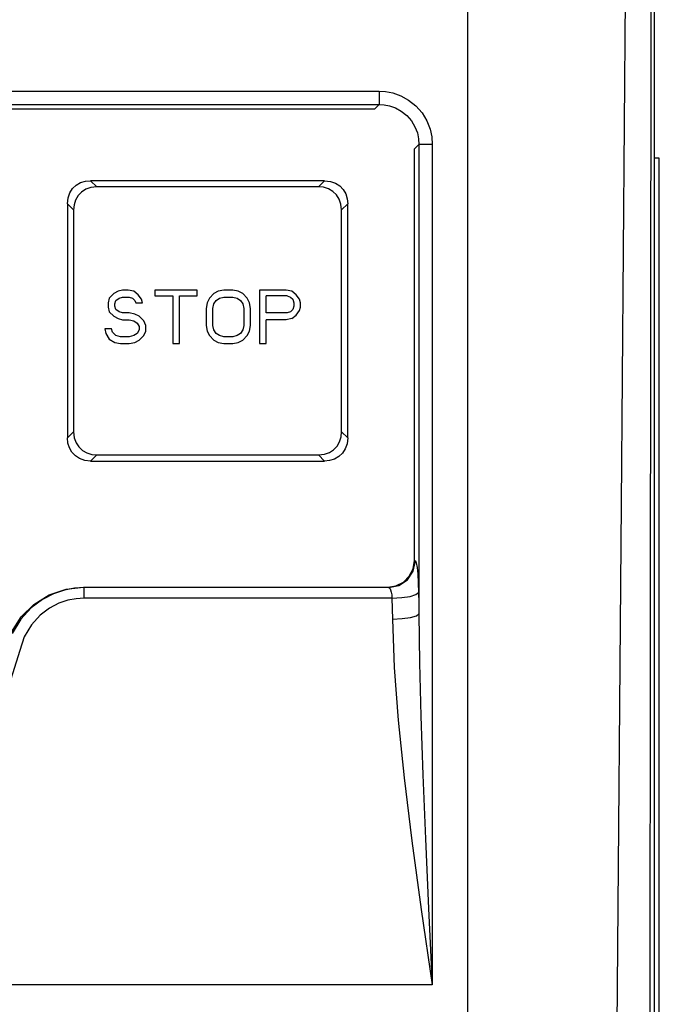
# Model space of a CAD drawing. Header units: millimetres. Extents: x 0 to 600, y 0 to 600.
# Tile 23 of 48: x 330 to 354, y 296 to 333. Entities that reach past the tile are written whole.
import ezdxf

# ---------------------------------------------------------------- set-up
doc = ezdxf.new("R2010")
doc.units = ezdxf.units.MM
doc.header["$LTSCALE"] = 39.111111
doc.layers.get('0').update_dxf_attribs({"linetype": 'CONTINUOUS'})

msp = doc.modelspace()

# ---------------------------------------------------------------- linework, layer by layer
at = {"color": 7, "linetype": 'CONTINUOUS'}
for p, q in [((353.506, 258.071), (353.506, 371.076)), ((353.37, 332.708), (353.387, 354.487)), ((346.506, 258.14), (346.506, 342.482)), ((352.263, 315.106), (352.42, 334.84)), ((353.354, 310.767), (353.37, 332.708)), ((291.828, 330.579), (343.181, 330.579)), ((343.181, 330.579), (343.181, 330.08)), ((343.181, 330.579), (343.427, 330.564)), ((343.427, 330.564), (343.701, 330.51)), ((343.701, 330.51), (343.996, 330.406)), ((343.996, 330.406), (344.289, 330.244)), ((291.828, 330.08), (343.181, 330.08)), ((343.181, 330.08), (343.011, 329.906)), ((343.181, 330.08), (343.366, 330.069)), ((343.366, 330.069), (343.572, 330.029)), ((344.289, 330.244), (344.56, 330.027)), ((343.011, 329.906), (291.998, 329.906)), ((343.572, 330.029), (343.794, 329.951)), ((343.794, 329.951), (344.014, 329.83)), ((344.014, 329.83), (344.217, 329.667)), ((344.217, 329.667), (344.391, 329.469)), ((344.56, 330.027), (344.792, 329.762)), ((344.792, 329.762), (344.971, 329.465)), ((344.391, 329.469), (344.525, 329.245)), ((344.971, 329.465), (345.091, 329.156)), ((344.525, 329.245), (344.615, 329.014)), ((344.615, 329.014), (344.662, 328.792)), ((345.091, 329.156), (345.155, 328.861)), ((344.676, 328.586), (344.506, 328.412)), ((344.662, 328.792), (344.676, 328.586)), ((344.676, 328.586), (344.676, 311.003)), ((344.726, 328.586), (344.676, 328.586)), ((344.836, 328.586), (344.726, 328.586)), ((344.993, 328.586), (344.836, 328.586)), ((345.174, 328.586), (344.993, 328.586)), ((345.155, 328.861), (345.174, 328.586)), ((345.174, 328.586), (345.174, 297.11)), ((344.506, 313.002), (344.506, 328.412)), ((353.681, 328.074), (353.506, 328.074)), ((353.681, 269.072), (353.681, 328.074)), ((331.833, 327.057), (331.999, 327.151)), ((331.999, 327.151), (332.182, 327.207)), ((332.182, 327.207), (332.371, 327.224)), ((341.14, 327.224), (332.371, 327.224)), ((332.371, 327.224), (332.602, 326.993)), ((341.14, 327.224), (340.909, 326.993)), ((341.14, 327.224), (341.361, 327.2)), ((341.361, 327.2), (341.552, 327.133)), ((341.552, 327.133), (341.711, 327.031)), ((331.529, 326.579), (331.596, 326.77)), ((331.596, 326.77), (331.699, 326.929)), ((331.699, 326.929), (331.833, 327.057)), ((332.033, 326.801), (331.904, 326.666)), ((332.191, 326.903), (332.033, 326.801)), ((332.382, 326.969), (332.191, 326.903)), ((332.602, 326.993), (332.382, 326.969)), ((340.909, 326.993), (332.602, 326.993)), ((341.098, 326.976), (340.909, 326.993)), ((341.282, 326.92), (341.098, 326.976)), ((341.448, 326.825), (341.282, 326.92)), ((341.583, 326.696), (341.448, 326.825)), ((341.711, 327.031), (341.838, 326.896)), ((341.838, 326.896), (341.933, 326.73)), ((341.933, 326.73), (341.988, 326.547)), ((331.505, 326.358), (331.529, 326.579)), ((331.505, 326.358), (331.505, 317.59)), ((331.505, 326.358), (331.736, 326.127)), ((331.809, 326.5), (331.754, 326.316)), ((331.904, 326.666), (331.809, 326.5)), ((341.684, 326.538), (341.583, 326.696)), ((341.751, 326.347), (341.684, 326.538)), ((341.775, 326.127), (341.751, 326.347)), ((342.006, 326.358), (341.775, 326.127)), ((341.988, 326.547), (342.006, 326.358)), ((342.006, 317.59), (342.006, 326.358)), ((331.754, 326.316), (331.736, 326.127)), ((331.736, 326.127), (331.736, 317.821)), ((341.775, 317.821), (341.775, 326.127)), ((333.405, 323.081), (333.239, 322.996)), ((333.572, 323.124), (333.405, 323.081)), ((333.78, 323.124), (333.572, 323.124)), ((333.989, 323.081), (333.78, 323.124)), ((334.155, 322.954), (333.989, 323.081)), ((336.364, 323.124), (334.78, 323.124)), ((334.78, 323.124), (334.78, 322.911)), ((336.364, 322.911), (336.364, 323.124)), ((337.156, 323.081), (336.989, 322.996)), ((337.364, 323.124), (337.156, 323.081)), ((337.697, 323.124), (337.364, 323.124)), ((337.906, 323.081), (337.697, 323.124)), ((338.072, 322.996), (337.906, 323.081)), ((339.697, 323.124), (338.697, 323.124)), ((338.697, 323.124), (338.697, 321.124)), ((339.906, 323.081), (339.697, 323.124)), ((340.072, 322.954), (339.906, 323.081)), ((333.072, 322.826), (333.03, 322.656)), ((333.239, 322.996), (333.072, 322.826)), ((333.28, 322.613), (333.322, 322.741)), ((333.322, 322.741), (333.447, 322.826)), ((333.447, 322.826), (333.572, 322.868)), ((333.572, 322.868), (333.822, 322.868)), ((333.822, 322.868), (333.947, 322.826)), ((333.947, 322.826), (334.03, 322.741)), ((334.03, 322.741), (334.072, 322.656)), ((334.28, 322.783), (334.155, 322.954)), ((334.322, 322.656), (334.28, 322.783)), ((334.78, 322.911), (335.447, 322.911)), ((335.447, 322.911), (335.447, 321.124)), ((335.697, 322.911), (336.364, 322.911)), ((335.697, 321.124), (335.697, 322.911)), ((336.822, 322.826), (336.739, 322.656)), ((336.989, 322.996), (336.822, 322.826)), ((336.989, 322.613), (337.072, 322.741)), ((337.072, 322.741), (337.197, 322.826)), ((337.197, 322.826), (337.364, 322.868)), ((337.364, 322.868), (337.697, 322.868)), ((337.697, 322.868), (337.864, 322.826)), ((337.864, 322.826), (337.989, 322.741)), ((337.989, 322.741), (338.072, 322.613)), ((338.239, 322.826), (338.072, 322.996)), ((338.322, 322.656), (338.239, 322.826)), ((339.739, 322.911), (338.947, 322.911)), ((338.947, 322.273), (338.947, 322.911)), ((339.739, 322.911), (339.864, 322.868)), ((339.864, 322.868), (339.947, 322.783)), ((339.947, 322.783), (339.989, 322.656)), ((340.197, 322.783), (340.072, 322.954)), ((340.239, 322.656), (340.197, 322.783)), ((333.03, 322.656), (333.03, 322.485)), ((333.03, 322.485), (333.072, 322.315)), ((333.072, 322.315), (333.239, 322.145)), ((333.28, 322.528), (333.28, 322.613)), ((333.322, 322.4), (333.28, 322.528)), ((333.447, 322.315), (333.322, 322.4)), ((333.572, 322.273), (333.447, 322.315)), ((334.072, 322.656), (334.322, 322.656)), ((336.739, 322.656), (336.697, 322.443)), ((336.697, 322.443), (336.697, 321.805)), ((336.947, 322.443), (336.989, 322.613)), ((336.947, 321.805), (336.947, 322.443)), ((338.072, 322.613), (338.114, 322.443)), ((338.114, 322.443), (338.114, 321.805)), ((338.364, 322.443), (338.322, 322.656)), ((338.364, 321.805), (338.364, 322.443)), ((339.864, 322.315), (339.739, 322.273)), ((339.947, 322.4), (339.864, 322.315)), ((339.989, 322.528), (339.947, 322.4)), ((339.989, 322.656), (339.989, 322.528)), ((340.072, 322.188), (340.197, 322.358)), ((340.197, 322.358), (340.239, 322.485)), ((340.239, 322.485), (340.239, 322.656)), ((333.239, 322.145), (333.405, 322.06)), ((333.405, 322.06), (333.572, 322.017)), ((333.822, 322.273), (333.572, 322.273)), ((333.572, 322.017), (333.822, 322.017)), ((334.03, 322.23), (333.822, 322.273)), ((333.822, 322.017), (333.989, 321.975)), ((333.989, 321.975), (334.114, 321.89)), ((334.197, 322.145), (334.03, 322.23)), ((334.364, 321.975), (334.197, 322.145)), ((334.447, 321.805), (334.364, 321.975)), ((339.739, 322.273), (338.947, 322.273)), ((339.697, 322.017), (338.947, 322.017)), ((338.947, 321.124), (338.947, 322.017)), ((339.906, 322.06), (339.697, 322.017)), ((339.906, 322.06), (340.072, 322.188)), ((333.155, 321.677), (332.905, 321.677)), ((332.905, 321.677), (332.947, 321.507)), ((333.197, 321.549), (333.155, 321.677)), ((334.114, 321.89), (334.197, 321.762)), ((334.197, 321.634), (334.114, 321.507)), ((334.197, 321.762), (334.197, 321.634)), ((334.364, 321.422), (334.447, 321.592)), ((334.447, 321.592), (334.447, 321.805)), ((336.697, 321.805), (336.739, 321.592)), ((336.739, 321.592), (336.822, 321.422)), ((336.989, 321.634), (336.947, 321.805)), ((337.072, 321.507), (336.989, 321.634)), ((338.072, 321.634), (337.989, 321.507)), ((338.114, 321.805), (338.072, 321.634)), ((338.239, 321.422), (338.322, 321.592)), ((338.322, 321.592), (338.364, 321.805)), ((332.947, 321.507), (333.072, 321.294)), ((333.072, 321.294), (333.28, 321.166)), ((333.322, 321.422), (333.197, 321.549)), ((333.489, 321.379), (333.322, 321.422)), ((333.822, 321.379), (333.489, 321.379)), ((333.989, 321.422), (333.822, 321.379)), ((334.114, 321.507), (333.989, 321.422)), ((334.03, 321.166), (334.197, 321.251)), ((334.197, 321.251), (334.364, 321.422)), ((336.822, 321.422), (336.989, 321.251)), ((336.989, 321.251), (337.156, 321.166)), ((337.197, 321.422), (337.072, 321.507)), ((337.364, 321.379), (337.197, 321.422)), ((337.697, 321.379), (337.364, 321.379)), ((337.864, 321.422), (337.697, 321.379)), ((337.989, 321.507), (337.864, 321.422)), ((337.906, 321.166), (338.072, 321.251)), ((338.072, 321.251), (338.239, 321.422)), ((333.28, 321.166), (333.489, 321.124)), ((333.489, 321.124), (333.822, 321.124)), ((333.822, 321.124), (334.03, 321.166)), ((335.447, 321.124), (335.697, 321.124)), ((337.156, 321.166), (337.364, 321.124)), ((337.364, 321.124), (337.697, 321.124)), ((337.697, 321.124), (337.906, 321.166)), ((338.697, 321.124), (338.947, 321.124)), ((331.505, 317.59), (331.736, 317.821)), ((331.523, 317.4), (331.505, 317.59)), ((331.736, 317.821), (331.76, 317.6)), ((331.76, 317.6), (331.827, 317.41)), ((341.702, 317.448), (341.757, 317.631)), ((341.757, 317.631), (341.775, 317.821)), ((341.775, 317.821), (342.006, 317.59)), ((342.006, 317.59), (341.982, 317.369)), ((331.578, 317.217), (331.523, 317.4)), ((331.673, 317.052), (331.578, 317.217)), ((331.827, 317.41), (331.928, 317.251)), ((331.928, 317.251), (332.063, 317.123)), ((341.321, 317.045), (341.479, 317.148)), ((341.479, 317.148), (341.607, 317.282)), ((341.607, 317.282), (341.702, 317.448)), ((341.915, 317.178), (341.813, 317.02)), ((341.982, 317.369), (341.915, 317.178)), ((331.8, 316.917), (331.673, 317.052)), ((331.959, 316.815), (331.8, 316.917)), ((332.15, 316.748), (331.959, 316.815)), ((332.063, 317.123), (332.229, 317.028)), ((332.229, 317.028), (332.413, 316.972)), ((332.371, 316.724), (332.602, 316.955)), ((332.413, 316.972), (332.602, 316.955)), ((332.602, 316.955), (340.909, 316.955)), ((340.909, 316.955), (341.13, 316.979)), ((340.909, 316.955), (341.14, 316.724)), ((341.13, 316.979), (341.321, 317.045)), ((341.513, 316.797), (341.329, 316.741)), ((341.678, 316.891), (341.513, 316.797)), ((341.813, 317.02), (341.678, 316.891)), ((332.371, 316.724), (332.15, 316.748)), ((332.371, 316.724), (341.14, 316.724)), ((341.329, 316.741), (341.14, 316.724)), ((352.103, 295.117), (352.263, 315.106)), ((344.457, 312.693), (344.506, 313.002)), ((344.463, 312.601), (344.54, 312.982)), ((344.506, 313.002), (344.54, 312.982)), ((344.54, 312.982), (344.574, 312.911)), ((344.574, 312.911), (344.605, 312.742)), ((344.605, 312.742), (344.631, 312.488)), ((344.09, 312.192), (344.311, 312.411)), ((344.247, 312.278), (344.463, 312.601)), ((344.311, 312.411), (344.457, 312.693)), ((344.631, 312.488), (344.65, 312.167)), ((331.452, 311.932), (332.112, 312.005)), ((332.129, 311.984), (331.771, 311.962)), ((332.112, 312.005), (343.507, 312.005)), ((332.112, 312.005), (332.129, 311.984)), ((343.544, 311.984), (332.129, 311.984)), ((332.129, 311.589), (332.129, 311.984)), ((343.507, 312.005), (343.813, 312.053)), ((343.507, 312.005), (343.544, 311.984)), ((343.544, 311.984), (343.924, 312.061)), ((343.544, 311.984), (343.578, 311.96)), ((343.813, 312.053), (344.09, 312.192)), ((343.924, 312.061), (344.247, 312.278)), ((344.65, 312.167), (344.662, 311.797)), ((330.249, 311.356), (330.814, 311.71)), ((330.987, 311.754), (330.568, 311.538)), ((330.814, 311.71), (331.452, 311.932)), ((331.391, 311.89), (330.987, 311.754)), ((331.771, 311.962), (331.391, 311.89)), ((343.578, 311.96), (343.609, 311.904)), ((343.609, 311.904), (343.635, 311.819)), ((343.635, 311.819), (343.654, 311.712)), ((343.654, 311.712), (343.665, 311.589)), ((343.665, 311.589), (344.028, 311.609)), ((344.028, 311.609), (344.342, 311.655)), ((344.342, 311.655), (344.563, 311.721)), ((344.563, 311.721), (344.662, 311.797)), ((344.662, 311.797), (344.669, 311.4)), ((329.775, 310.885), (330.249, 311.356)), ((330.568, 311.538), (330.148, 311.224)), ((331.177, 311.396), (330.828, 311.214)), ((331.514, 311.51), (331.177, 311.396)), ((331.831, 311.57), (331.514, 311.51)), ((332.129, 311.589), (331.831, 311.57)), ((343.665, 311.589), (332.129, 311.589)), ((343.665, 311.589), (343.68, 310.806)), ((344.669, 311.4), (344.676, 311.003)), ((329.414, 310.314), (329.775, 310.885)), ((330.148, 311.224), (329.758, 310.797)), ((330.478, 310.949), (330.153, 310.59)), ((330.828, 311.214), (330.478, 310.949)), ((344.042, 310.826), (344.356, 310.87)), ((344.356, 310.87), (344.577, 310.932)), ((344.577, 310.932), (344.676, 311.003)), ((344.676, 311.003), (344.699, 309.169)), ((329.758, 310.797), (329.438, 310.265)), ((330.153, 310.59), (329.888, 310.142)), ((343.68, 310.806), (344.042, 310.826)), ((343.68, 310.806), (343.75, 308.999)), ((353.336, 285.619), (353.354, 310.767)), ((329.888, 310.142), (329.715, 309.63)), ((329.715, 309.63), (329.111, 307.687)), ((344.699, 309.169), (344.748, 307.164)), ((343.75, 308.999), (343.896, 307.022)), ((343.896, 307.022), (344.117, 304.857)), ((344.748, 307.164), (344.822, 304.968)), ((344.822, 304.968), (344.919, 302.574)), ((344.117, 304.857), (344.408, 302.497)), ((344.408, 302.497), (344.762, 299.932)), ((344.919, 302.574), (345.037, 299.972)), ((344.762, 299.932), (345.174, 297.11)), ((345.037, 299.972), (345.174, 297.11)), ((345.174, 297.11), (289.836, 297.11))]:
    msp.add_line(p, q, dxfattribs=at)

doc.saveas('drawing.dxf')
